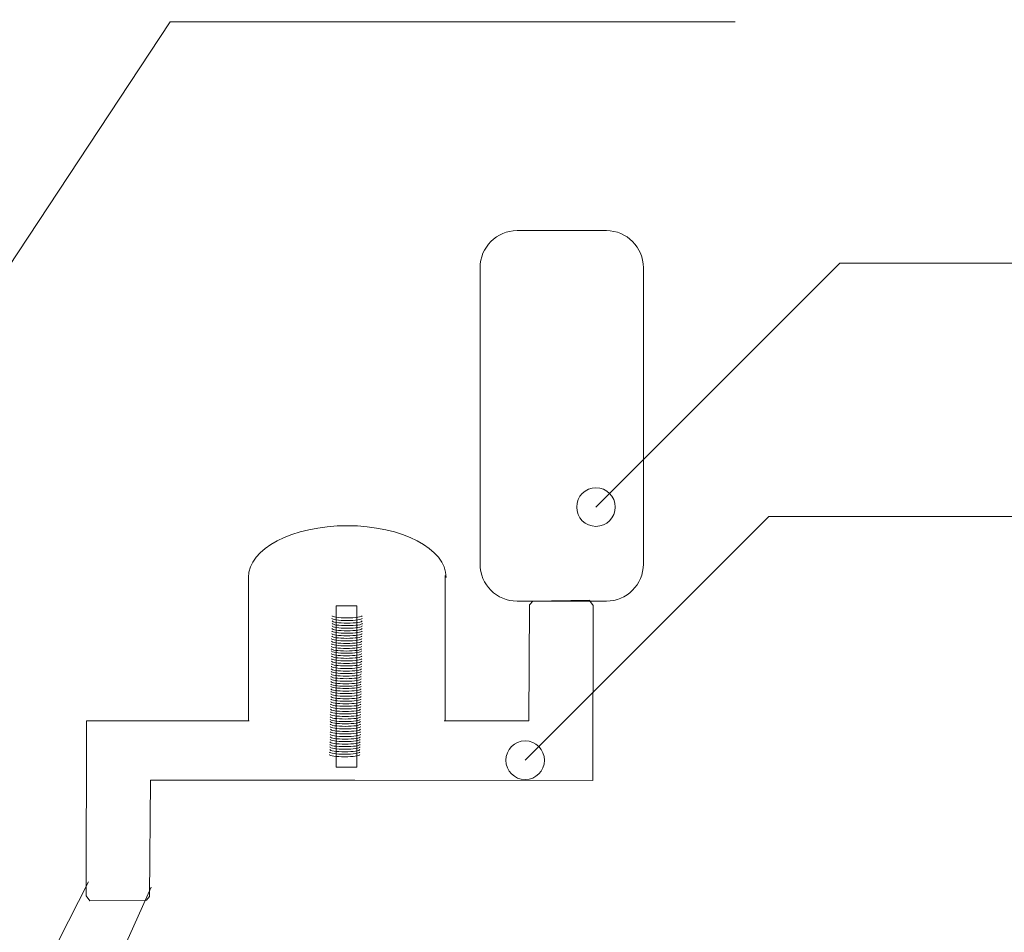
# Model space of a CAD drawing. Header units: millimetres. Extents: x -658 to -175, y -157 to 178.
# Tile 20 of 41: x -378 to -314, y 1 to 60. Entities that reach past the tile are written whole.
import ezdxf

# ---------------------------------------------------------------- set-up
doc = ezdxf.new("R2010")
doc.units = ezdxf.units.MM
doc.header["$MEASUREMENT"] = 0
doc.layers.add('Layer 1', color=7, linetype='Continuous')

msp = doc.modelspace()

# ---------------------------------------------------------------- linework, layer by layer
at = {"layer": 'Layer 1', "color": 9, "lineweight": 20}
msp.add_open_spline([(-430.9919, 43.9434), (-430.9919, 43.9434), (-389.7334, 43.9434), (-389.7334, 43.9434), (-389.7334, 43.9434), (-389.7334, 43.9434), (-369.1041, 96.1064), (-369.1041, 96.1064), (-369.1041, 96.1064), (-369.1041, 96.1064), (-451.6211, 96.1064), (-451.6211, 96.1064), (-451.6211, 96.1064), (-451.6211, 96.1064), (-430.9919, 43.9434), (-430.9919, 43.9434)], degree=3, knots=[0, 0, 0, 0, 0.2, 0.2, 0.2, 0.2, 0.4, 0.4, 0.4, 0.4, 0.6, 0.6, 0.6, 0.6, 1, 1, 1, 1], dxfattribs=at)
at = {"layer": 'Layer 1', "color": 250, "lineweight": 20}
for points in [[(-367.9876, 59.7631), (-367.9876, 59.7631), (-383.775, 35.8815), (-383.775, 35.8815)], [(-367.9876, 59.7631), (-367.9876, 59.7631), (-331.3874, 59.7622), (-331.3874, 59.7622)], [(-324.6236, 44.1381), (-324.6236, 44.1381), (-340.411, 28.3507), (-340.411, 28.3507)], [(-324.6236, 44.1381), (-324.6236, 44.1381), (-288.0234, 44.1375), (-288.0234, 44.1375)], [(-329.2097, 27.7492), (-329.2097, 27.7492), (-344.9971, 11.9618), (-344.9971, 11.9618)], [(-329.2097, 27.7492), (-329.2097, 27.7492), (-292.6095, 27.7486), (-292.6095, 27.7486)], [(-362.9237, 23.8943), (-362.9237, 23.8943), (-362.9237, 14.5022), (-362.9237, 14.5022)], [(-350.1692, 23.9304), (-350.1692, 23.9304), (-350.1692, 14.5383), (-350.1692, 14.5383)], [(-344.7105, 22.0476), (-344.7105, 22.0476), (-344.7585, 14.5051), (-344.7585, 14.5051)], [(-344.501, 22.2611), (-344.501, 22.2611), (-344.6975, 22.0344), (-344.6975, 22.0344)], [(-340.8035, 22.3137), (-340.8035, 22.3137), (-344.5307, 22.2659), (-344.5307, 22.2659)], [(-340.5984, 21.9748), (-340.5984, 21.9748), (-340.8326, 22.3135), (-340.8326, 22.3135)], [(-340.5984, 21.9748), (-340.5984, 21.9748), (-340.6202, 10.6602), (-340.6202, 10.6602)], [(-373.4302, 3.1923), (-373.4302, 3.1923), (-373.4084, 14.5069), (-373.4084, 14.5069)], [(-362.8815, 14.5045), (-362.8815, 14.5045), (-373.4084, 14.5069), (-373.4084, 14.5069)], [(-350.2391, 14.5051), (-350.2391, 14.5051), (-344.7585, 14.5051), (-344.7585, 14.5051)], [(-369.3181, 3.1194), (-369.3181, 3.1194), (-369.2701, 10.662), (-369.2701, 10.662)], [(-356.0221, 10.6619), (-356.0221, 10.6619), (-369.2701, 10.6619), (-369.2701, 10.6619)], [(-356.0642, 10.6626), (-356.0642, 10.6626), (-340.6202, 10.6602), (-340.6202, 10.6602)], [(-376.5295, -2.3153), (-376.5295, -2.3153), (-373.2775, 4.0902), (-373.2775, 4.0902)], [(-373.4302, 3.1923), (-373.4302, 3.1923), (-373.196, 2.8535), (-373.196, 2.8535)], [(-371.9415, -2.3153), (-371.9415, -2.3153), (-369.2206, 3.7374), (-369.2206, 3.7374)], [(-373.2251, 2.8534), (-373.2251, 2.8534), (-369.4979, 2.9012), (-369.4979, 2.9012)], [(-369.5275, 2.9059), (-369.5275, 2.9059), (-369.3311, 3.1327), (-369.3311, 3.1327)]]:
    msp.add_open_spline(points, degree=3, dxfattribs=at)
at = {"layer": 'Layer 1', "color": 114, "lineweight": 20}
msp.add_open_spline([(-345.5219, 46.2476), (-345.5219, 46.2476), (-339.7385, 46.2476), (-339.7385, 46.2476), (-339.7385, 46.2476), (-338.4185, 46.2476), (-337.3385, 45.1676), (-337.3385, 43.8476), (-337.3385, 43.8476), (-337.3385, 43.8476), (-337.3385, 24.6587), (-337.3385, 24.6587), (-337.3385, 24.6587), (-337.3385, 23.3387), (-338.4185, 22.2587), (-339.7385, 22.2587), (-339.7385, 22.2587), (-339.7385, 22.2587), (-345.5219, 22.2587), (-345.5219, 22.2587), (-345.5219, 22.2587), (-346.8419, 22.2587), (-347.9219, 23.3387), (-347.9219, 24.6587), (-347.9219, 24.6587), (-347.9219, 24.6587), (-347.9219, 43.8476), (-347.9219, 43.8476), (-347.9219, 43.8476), (-347.9219, 45.1676), (-346.8419, 46.2476), (-345.5219, 46.2476)], degree=3, knots=[0, 0, 0, 0, 0.1111111, 0.1111111, 0.1111111, 0.1111111, 0.2222222, 0.2222222, 0.2222222, 0.2222222, 0.3333333, 0.3333333, 0.3333333, 0.3333333, 0.4444444, 0.4444444, 0.4444444, 0.4444444, 0.5555556, 0.5555556, 0.5555556, 0.5555556, 0.6666667, 0.6666667, 0.6666667, 0.6666667, 0.7777778, 0.7777778, 0.7777778, 0.7777778, 1, 1, 1, 1], dxfattribs=at)
at = {"layer": 'Layer 1', "color": 250, "lineweight": 20}
for points, knots in [([(-340.411, 29.6007), (-339.7206, 29.6007), (-339.161, 29.0411), (-339.161, 28.3507), (-339.161, 28.3507), (-339.161, 27.6603), (-339.7206, 27.1007), (-340.411, 27.1007), (-340.411, 27.1007), (-341.1013, 27.1007), (-341.661, 27.6603), (-341.661, 28.3507), (-341.661, 28.3507), (-341.661, 29.0411), (-341.1013, 29.6007), (-340.411, 29.6007)], [0, 0, 0, 0, 0.2, 0.2, 0.2, 0.2, 0.4, 0.4, 0.4, 0.4, 0.6, 0.6, 0.6, 0.6, 1, 1, 1, 1]), ([(-362.9263, 23.7976), (-362.9263, 25.6455), (-360.0585, 27.1435), (-356.5208, 27.1435), (-356.5208, 27.1435), (-352.9832, 27.1435), (-350.1153, 25.6455), (-350.1153, 23.7976)], [0, 0, 0, 0, 0.3333333, 0.3333333, 0.3333333, 0.3333333, 1, 1, 1, 1]), ([(-357.2298, 21.9495), (-357.2298, 21.9495), (-355.9084, 21.9495), (-355.9084, 21.9495), (-355.9084, 21.9495), (-355.9084, 21.9495), (-355.9084, 11.5105), (-355.9084, 11.5105), (-355.9084, 11.5105), (-355.9084, 11.5105), (-357.2298, 11.5105), (-357.2298, 11.5105), (-357.2298, 11.5105), (-357.2298, 11.5105), (-357.2298, 21.9495), (-357.2298, 21.9495)], [0, 0, 0, 0, 0.2, 0.2, 0.2, 0.2, 0.4, 0.4, 0.4, 0.4, 0.6, 0.6, 0.6, 0.6, 1, 1, 1, 1]), ([(-355.5534, 21.1501), (-355.5534, 21.0697), (-355.9909, 21.0045), (-356.5306, 21.0045), (-356.5306, 21.0045), (-357.0704, 21.0045), (-357.5079, 21.0697), (-357.5079, 21.1501)], [0, 0, 0, 0, 0.3333333, 0.3333333, 0.3333333, 0.3333333, 1, 1, 1, 1]), ([(-355.5518, 21.3169), (-355.5518, 21.2365), (-355.9894, 21.1714), (-356.5291, 21.1714), (-356.5291, 21.1714), (-357.0688, 21.1714), (-357.5064, 21.2365), (-357.5064, 21.3169)], [0, 0, 0, 0, 0.3333333, 0.3333333, 0.3333333, 0.3333333, 1, 1, 1, 1]), ([(-355.554, 20.4909), (-355.554, 20.4105), (-355.9915, 20.3453), (-356.5312, 20.3453), (-356.5312, 20.3453), (-357.0709, 20.3453), (-357.5085, 20.4105), (-357.5085, 20.4909)], [0, 0, 0, 0, 0.3333333, 0.3333333, 0.3333333, 0.3333333, 1, 1, 1, 1]), ([(-355.5483, 20.655), (-355.5483, 20.5746), (-355.9859, 20.5094), (-356.5256, 20.5094), (-356.5256, 20.5094), (-357.0653, 20.5094), (-357.5028, 20.5746), (-357.5028, 20.655)], [0, 0, 0, 0, 0.3333333, 0.3333333, 0.3333333, 0.3333333, 1, 1, 1, 1]), ([(-355.548, 20.9846), (-355.548, 20.9042), (-355.9856, 20.839), (-356.5253, 20.839), (-356.5253, 20.839), (-357.065, 20.839), (-357.5025, 20.9042), (-357.5025, 20.9846)], [0, 0, 0, 0, 0.3333333, 0.3333333, 0.3333333, 0.3333333, 1, 1, 1, 1]), ([(-355.5427, 20.8191), (-355.5427, 20.7387), (-355.9802, 20.6736), (-356.5199, 20.6736), (-356.5199, 20.6736), (-357.0597, 20.6736), (-357.4972, 20.7387), (-357.4972, 20.8191)], [0, 0, 0, 0, 0.3333333, 0.3333333, 0.3333333, 0.3333333, 1, 1, 1, 1]), ([(-355.5765, 19.8344), (-355.5765, 19.7541), (-356.0141, 19.6889), (-356.5538, 19.6889), (-356.5538, 19.6889), (-357.0935, 19.6889), (-357.5311, 19.7541), (-357.5311, 19.8344)], [0, 0, 0, 0, 0.3333333, 0.3333333, 0.3333333, 0.3333333, 1, 1, 1, 1]), ([(-355.5709, 19.9985), (-355.5709, 19.9182), (-356.0084, 19.853), (-356.5482, 19.853), (-356.5482, 19.853), (-357.0879, 19.853), (-357.5254, 19.9182), (-357.5254, 19.9985)], [0, 0, 0, 0, 0.3333333, 0.3333333, 0.3333333, 0.3333333, 1, 1, 1, 1]), ([(-355.5653, 20.1627), (-355.5653, 20.0823), (-356.0028, 20.0171), (-356.5425, 20.0171), (-356.5425, 20.0171), (-357.0822, 20.0171), (-357.5198, 20.0823), (-357.5198, 20.1627)], [0, 0, 0, 0, 0.3333333, 0.3333333, 0.3333333, 0.3333333, 1, 1, 1, 1]), ([(-355.5596, 20.3268), (-355.5596, 20.2464), (-355.9971, 20.1812), (-356.5369, 20.1812), (-356.5369, 20.1812), (-357.0766, 20.1812), (-357.5141, 20.2464), (-357.5141, 20.3268)], [0, 0, 0, 0, 0.3333333, 0.3333333, 0.3333333, 0.3333333, 1, 1, 1, 1]), ([(-355.5991, 19.178), (-355.5991, 19.0976), (-356.0367, 19.0324), (-356.5764, 19.0324), (-356.5764, 19.0324), (-357.1161, 19.0324), (-357.5536, 19.0976), (-357.5536, 19.178)], [0, 0, 0, 0, 0.3333333, 0.3333333, 0.3333333, 0.3333333, 1, 1, 1, 1]), ([(-355.5935, 19.3421), (-355.5935, 19.2617), (-356.031, 19.1966), (-356.5707, 19.1966), (-356.5707, 19.1966), (-357.1105, 19.1966), (-357.548, 19.2617), (-357.548, 19.3421)], [0, 0, 0, 0, 0.3333333, 0.3333333, 0.3333333, 0.3333333, 1, 1, 1, 1]), ([(-355.5878, 19.5062), (-355.5878, 19.4258), (-356.0254, 19.3607), (-356.5651, 19.3607), (-356.5651, 19.3607), (-357.1048, 19.3607), (-357.5423, 19.4258), (-357.5423, 19.5062)], [0, 0, 0, 0, 0.3333333, 0.3333333, 0.3333333, 0.3333333, 1, 1, 1, 1]), ([(-355.5822, 19.6703), (-355.5822, 19.5899), (-356.0197, 19.5248), (-356.5594, 19.5248), (-356.5594, 19.5248), (-357.0992, 19.5248), (-357.5367, 19.5899), (-357.5367, 19.6703)], [0, 0, 0, 0, 0.3333333, 0.3333333, 0.3333333, 0.3333333, 1, 1, 1, 1]), ([(-355.5897, 18.8674), (-355.5897, 18.787), (-356.0272, 18.7218), (-356.567, 18.7218), (-356.567, 18.7218), (-357.1067, 18.7218), (-357.5442, 18.787), (-357.5442, 18.8674)], [0, 0, 0, 0, 0.3333333, 0.3333333, 0.3333333, 0.3333333, 1, 1, 1, 1]), ([(-355.5882, 19.0342), (-355.5882, 18.9538), (-356.0257, 18.8887), (-356.5654, 18.8887), (-356.5654, 18.8887), (-357.1052, 18.8887), (-357.5427, 18.9538), (-357.5427, 19.0342)], [0, 0, 0, 0, 0.3333333, 0.3333333, 0.3333333, 0.3333333, 1, 1, 1, 1]), ([(-355.5844, 18.7019), (-355.5844, 18.6215), (-356.0219, 18.5563), (-356.5616, 18.5563), (-356.5616, 18.5563), (-357.1013, 18.5563), (-357.5389, 18.6215), (-357.5389, 18.7019)], [0, 0, 0, 0, 0.3333333, 0.3333333, 0.3333333, 0.3333333, 1, 1, 1, 1]), ([(-355.579, 18.5364), (-355.579, 18.456), (-356.0165, 18.3908), (-356.5563, 18.3908), (-356.5563, 18.3908), (-357.096, 18.3908), (-357.5335, 18.456), (-357.5335, 18.5364)], [0, 0, 0, 0, 0.3333333, 0.3333333, 0.3333333, 0.3333333, 1, 1, 1, 1]), ([(-355.6016, 17.8799), (-355.6016, 17.7996), (-356.0391, 17.7344), (-356.5788, 17.7344), (-356.5788, 17.7344), (-357.1186, 17.7344), (-357.5561, 17.7996), (-357.5561, 17.8799)], [0, 0, 0, 0, 0.3333333, 0.3333333, 0.3333333, 0.3333333, 1, 1, 1, 1]), ([(-355.5959, 18.0441), (-355.5959, 17.9637), (-356.0335, 17.8985), (-356.5732, 17.8985), (-356.5732, 17.8985), (-357.1129, 17.8985), (-357.5505, 17.9637), (-357.5505, 18.0441)], [0, 0, 0, 0, 0.3333333, 0.3333333, 0.3333333, 0.3333333, 1, 1, 1, 1]), ([(-355.5903, 18.2082), (-355.5903, 18.1278), (-356.0278, 18.0626), (-356.5676, 18.0626), (-356.5676, 18.0626), (-357.1073, 18.0626), (-357.5448, 18.1278), (-357.5448, 18.2082)], [0, 0, 0, 0, 0.3333333, 0.3333333, 0.3333333, 0.3333333, 1, 1, 1, 1]), ([(-355.5847, 18.3723), (-355.5847, 18.2919), (-356.0222, 18.2267), (-356.5619, 18.2267), (-356.5619, 18.2267), (-357.1016, 18.2267), (-357.5392, 18.2919), (-357.5392, 18.3723)], [0, 0, 0, 0, 0.3333333, 0.3333333, 0.3333333, 0.3333333, 1, 1, 1, 1]), ([(-355.6242, 17.2235), (-355.6242, 17.1431), (-356.0617, 17.0779), (-356.6014, 17.0779), (-356.6014, 17.0779), (-357.1411, 17.0779), (-357.5787, 17.1431), (-357.5787, 17.2235)], [0, 0, 0, 0, 0.3333333, 0.3333333, 0.3333333, 0.3333333, 1, 1, 1, 1]), ([(-355.6185, 17.3876), (-355.6185, 17.3072), (-356.0561, 17.2421), (-356.5958, 17.2421), (-356.5958, 17.2421), (-357.1355, 17.2421), (-357.573, 17.3072), (-357.573, 17.3876)], [0, 0, 0, 0, 0.3333333, 0.3333333, 0.3333333, 0.3333333, 1, 1, 1, 1]), ([(-355.6129, 17.5517), (-355.6129, 17.4713), (-356.0504, 17.4062), (-356.5901, 17.4062), (-356.5901, 17.4062), (-357.1299, 17.4062), (-357.5674, 17.4713), (-357.5674, 17.5517)], [0, 0, 0, 0, 0.3333333, 0.3333333, 0.3333333, 0.3333333, 1, 1, 1, 1]), ([(-355.6072, 17.7158), (-355.6072, 17.6354), (-356.0448, 17.5703), (-356.5845, 17.5703), (-356.5845, 17.5703), (-357.1242, 17.5703), (-357.5617, 17.6354), (-357.5617, 17.7158)], [0, 0, 0, 0, 0.3333333, 0.3333333, 0.3333333, 0.3333333, 1, 1, 1, 1]), ([(-355.6355, 16.8953), (-355.6355, 16.8149), (-356.073, 16.7497), (-356.6127, 16.7497), (-356.6127, 16.7497), (-357.1524, 16.7497), (-357.59, 16.8149), (-357.59, 16.8953)], [0, 0, 0, 0, 0.3333333, 0.3333333, 0.3333333, 0.3333333, 1, 1, 1, 1]), ([(-355.6303, 16.5842), (-355.6303, 16.5039), (-356.0678, 16.4387), (-356.6076, 16.4387), (-356.6076, 16.4387), (-357.1473, 16.4387), (-357.5848, 16.5039), (-357.5848, 16.5842)], [0, 0, 0, 0, 0.3333333, 0.3333333, 0.3333333, 0.3333333, 1, 1, 1, 1]), ([(-355.6298, 17.0594), (-355.6298, 16.979), (-356.0673, 16.9138), (-356.6071, 16.9138), (-356.6071, 16.9138), (-357.1468, 16.9138), (-357.5843, 16.979), (-357.5843, 17.0594)], [0, 0, 0, 0, 0.3333333, 0.3333333, 0.3333333, 0.3333333, 1, 1, 1, 1]), ([(-355.6288, 16.7511), (-355.6288, 16.6707), (-356.0663, 16.6055), (-356.606, 16.6055), (-356.606, 16.6055), (-357.1458, 16.6055), (-357.5833, 16.6707), (-357.5833, 16.7511)], [0, 0, 0, 0, 0.3333333, 0.3333333, 0.3333333, 0.3333333, 1, 1, 1, 1]), ([(-355.6253, 16.0892), (-355.6253, 16.0088), (-356.0628, 15.9436), (-356.6025, 15.9436), (-356.6025, 15.9436), (-357.1422, 15.9436), (-357.5798, 16.0088), (-357.5798, 16.0892)], [0, 0, 0, 0, 0.3333333, 0.3333333, 0.3333333, 0.3333333, 1, 1, 1, 1]), ([(-355.625, 16.4188), (-355.625, 16.3384), (-356.0625, 16.2732), (-356.6022, 16.2732), (-356.6022, 16.2732), (-357.1419, 16.2732), (-357.5795, 16.3384), (-357.5795, 16.4188)], [0, 0, 0, 0, 0.3333333, 0.3333333, 0.3333333, 0.3333333, 1, 1, 1, 1]), ([(-355.6196, 16.2533), (-355.6196, 16.1729), (-356.0572, 16.1077), (-356.5969, 16.1077), (-356.5969, 16.1077), (-357.1366, 16.1077), (-357.5741, 16.1729), (-357.5741, 16.2533)], [0, 0, 0, 0, 0.3333333, 0.3333333, 0.3333333, 0.3333333, 1, 1, 1, 1]), ([(-355.6478, 15.4327), (-355.6478, 15.3523), (-356.0854, 15.2872), (-356.6251, 15.2872), (-356.6251, 15.2872), (-357.1648, 15.2872), (-357.6023, 15.3523), (-357.6023, 15.4327)], [0, 0, 0, 0, 0.3333333, 0.3333333, 0.3333333, 0.3333333, 1, 1, 1, 1]), ([(-355.6422, 15.5968), (-355.6422, 15.5164), (-356.0797, 15.4513), (-356.6194, 15.4513), (-356.6194, 15.4513), (-357.1592, 15.4513), (-357.5967, 15.5164), (-357.5967, 15.5968)], [0, 0, 0, 0, 0.3333333, 0.3333333, 0.3333333, 0.3333333, 1, 1, 1, 1]), ([(-355.6366, 15.7609), (-355.6366, 15.6805), (-356.0741, 15.6154), (-356.6138, 15.6154), (-356.6138, 15.6154), (-357.1535, 15.6154), (-357.5911, 15.6805), (-357.5911, 15.7609)], [0, 0, 0, 0, 0.3333333, 0.3333333, 0.3333333, 0.3333333, 1, 1, 1, 1]), ([(-355.6309, 15.925), (-355.6309, 15.8447), (-356.0684, 15.7795), (-356.6082, 15.7795), (-356.6082, 15.7795), (-357.1479, 15.7795), (-357.5854, 15.8447), (-357.5854, 15.925)], [0, 0, 0, 0, 0.3333333, 0.3333333, 0.3333333, 0.3333333, 1, 1, 1, 1]), ([(-355.6704, 14.7763), (-355.6704, 14.6959), (-356.1079, 14.6307), (-356.6477, 14.6307), (-356.6477, 14.6307), (-357.1874, 14.6307), (-357.6249, 14.6959), (-357.6249, 14.7763)], [0, 0, 0, 0, 0.3333333, 0.3333333, 0.3333333, 0.3333333, 1, 1, 1, 1]), ([(-355.6648, 14.9404), (-355.6648, 14.86), (-356.1023, 14.7948), (-356.642, 14.7948), (-356.642, 14.7948), (-357.1817, 14.7948), (-357.6193, 14.86), (-357.6193, 14.9404)], [0, 0, 0, 0, 0.3333333, 0.3333333, 0.3333333, 0.3333333, 1, 1, 1, 1]), ([(-355.6591, 15.1045), (-355.6591, 15.0241), (-356.0967, 14.9589), (-356.6364, 14.9589), (-356.6364, 14.9589), (-357.1761, 14.9589), (-357.6136, 15.0241), (-357.6136, 15.1045)], [0, 0, 0, 0, 0.3333333, 0.3333333, 0.3333333, 0.3333333, 1, 1, 1, 1]), ([(-355.6535, 15.2686), (-355.6535, 15.1882), (-356.091, 15.1231), (-356.6307, 15.1231), (-356.6307, 15.1231), (-357.1705, 15.1231), (-357.608, 15.1882), (-357.608, 15.2686)], [0, 0, 0, 0, 0.3333333, 0.3333333, 0.3333333, 0.3333333, 1, 1, 1, 1]), ([(-355.6761, 14.6122), (-355.6761, 14.5318), (-356.1136, 14.4666), (-356.6533, 14.4666), (-356.6533, 14.4666), (-357.193, 14.4666), (-357.6306, 14.5318), (-357.6306, 14.6122)], [0, 0, 0, 0, 0.3333333, 0.3333333, 0.3333333, 0.3333333, 1, 1, 1, 1]), ([(-355.6666, 14.3015), (-355.6666, 14.2211), (-356.1042, 14.156), (-356.6439, 14.156), (-356.6439, 14.156), (-357.1836, 14.156), (-357.6211, 14.2211), (-357.6211, 14.3015)], [0, 0, 0, 0, 0.3333333, 0.3333333, 0.3333333, 0.3333333, 1, 1, 1, 1]), ([(-355.6651, 14.4684), (-355.6651, 14.388), (-356.1026, 14.3228), (-356.6424, 14.3228), (-356.6424, 14.3228), (-357.1821, 14.3228), (-357.6196, 14.388), (-357.6196, 14.4684)], [0, 0, 0, 0, 0.3333333, 0.3333333, 0.3333333, 0.3333333, 1, 1, 1, 1]), ([(-355.6613, 14.136), (-355.6613, 14.0556), (-356.0988, 13.9905), (-356.6386, 13.9905), (-356.6386, 13.9905), (-357.1783, 13.9905), (-357.6158, 14.0556), (-357.6158, 14.136)], [0, 0, 0, 0, 0.3333333, 0.3333333, 0.3333333, 0.3333333, 1, 1, 1, 1]), ([(-355.6729, 13.4782), (-355.6729, 13.3978), (-356.1104, 13.3327), (-356.6501, 13.3327), (-356.6501, 13.3327), (-357.1899, 13.3327), (-357.6274, 13.3978), (-357.6274, 13.4782)], [0, 0, 0, 0, 0.3333333, 0.3333333, 0.3333333, 0.3333333, 1, 1, 1, 1]), ([(-355.6672, 13.6423), (-355.6672, 13.5619), (-356.1048, 13.4968), (-356.6445, 13.4968), (-356.6445, 13.4968), (-357.1842, 13.4968), (-357.6217, 13.5619), (-357.6217, 13.6423)], [0, 0, 0, 0, 0.3333333, 0.3333333, 0.3333333, 0.3333333, 1, 1, 1, 1]), ([(-355.6616, 13.8064), (-355.6616, 13.7261), (-356.0991, 13.6609), (-356.6389, 13.6609), (-356.6389, 13.6609), (-357.1786, 13.6609), (-357.6161, 13.7261), (-357.6161, 13.8064)], [0, 0, 0, 0, 0.3333333, 0.3333333, 0.3333333, 0.3333333, 1, 1, 1, 1]), ([(-355.656, 13.9706), (-355.656, 13.8902), (-356.0935, 13.825), (-356.6332, 13.825), (-356.6332, 13.825), (-357.1729, 13.825), (-357.6105, 13.8902), (-357.6105, 13.9706)], [0, 0, 0, 0, 0.3333333, 0.3333333, 0.3333333, 0.3333333, 1, 1, 1, 1]), ([(-355.6955, 12.8218), (-355.6955, 12.7414), (-356.133, 12.6762), (-356.6727, 12.6762), (-356.6727, 12.6762), (-357.2124, 12.6762), (-357.65, 12.7414), (-357.65, 12.8218)], [0, 0, 0, 0, 0.3333333, 0.3333333, 0.3333333, 0.3333333, 1, 1, 1, 1]), ([(-355.6898, 12.9859), (-355.6898, 12.9055), (-356.1273, 12.8403), (-356.6671, 12.8403), (-356.6671, 12.8403), (-357.2068, 12.8403), (-357.6443, 12.9055), (-357.6443, 12.9859)], [0, 0, 0, 0, 0.3333333, 0.3333333, 0.3333333, 0.3333333, 1, 1, 1, 1]), ([(-355.6842, 13.15), (-355.6842, 13.0696), (-356.1217, 13.0044), (-356.6614, 13.0044), (-356.6614, 13.0044), (-357.2011, 13.0044), (-357.6387, 13.0696), (-357.6387, 13.15)], [0, 0, 0, 0, 0.3333333, 0.3333333, 0.3333333, 0.3333333, 1, 1, 1, 1]), ([(-355.6785, 13.3141), (-355.6785, 13.2337), (-356.1161, 13.1686), (-356.6558, 13.1686), (-356.6558, 13.1686), (-357.1955, 13.1686), (-357.633, 13.2337), (-357.633, 13.3141)], [0, 0, 0, 0, 0.3333333, 0.3333333, 0.3333333, 0.3333333, 1, 1, 1, 1]), ([(-344.9971, 13.2118), (-344.3067, 13.2118), (-343.7471, 12.6522), (-343.7471, 11.9618), (-343.7471, 11.9618), (-343.7471, 11.2714), (-344.3067, 10.7118), (-344.9971, 10.7118), (-344.9971, 10.7118), (-345.6874, 10.7118), (-346.2471, 11.2714), (-346.2471, 11.9618), (-346.2471, 11.9618), (-346.2471, 12.6522), (-345.6874, 13.2118), (-344.9971, 13.2118)], [0, 0, 0, 0, 0.2, 0.2, 0.2, 0.2, 0.4, 0.4, 0.4, 0.4, 0.6, 0.6, 0.6, 0.6, 1, 1, 1, 1]), ([(-355.7124, 12.3294), (-355.7124, 12.2491), (-356.1499, 12.1839), (-356.6896, 12.1839), (-356.6896, 12.1839), (-357.2294, 12.1839), (-357.6669, 12.2491), (-357.6669, 12.3294)], [0, 0, 0, 0, 0.3333333, 0.3333333, 0.3333333, 0.3333333, 1, 1, 1, 1]), ([(-355.7067, 12.4936), (-355.7067, 12.4132), (-356.1443, 12.348), (-356.684, 12.348), (-356.684, 12.348), (-357.2237, 12.348), (-357.6613, 12.4132), (-357.6613, 12.4936)], [0, 0, 0, 0, 0.3333333, 0.3333333, 0.3333333, 0.3333333, 1, 1, 1, 1]), ([(-355.7011, 12.6577), (-355.7011, 12.5773), (-356.1386, 12.5121), (-356.6784, 12.5121), (-356.6784, 12.5121), (-357.2181, 12.5121), (-357.6556, 12.5773), (-357.6556, 12.6577)], [0, 0, 0, 0, 0.3333333, 0.3333333, 0.3333333, 0.3333333, 1, 1, 1, 1])]:
    msp.add_open_spline(points, degree=3, knots=knots, dxfattribs=at)
at = {"layer": 'Layer 1', "color": 7, "lineweight": 20}
msp.add_open_spline([(-438.8393, 7.0029), (-438.8393, 7.0029), (-334.4894, -30.9773), (-334.4894, -30.9773), (-334.4894, -30.9773), (-334.4894, -30.9773), (-350.8551, -75.9417), (-350.8551, -75.9417), (-350.8551, -75.9417), (-350.8551, -75.9417), (-455.205, -37.9615), (-455.205, -37.9615), (-455.205, -37.9615), (-455.205, -37.9615), (-438.8393, 7.0029), (-438.8393, 7.0029)], degree=3, knots=[0, 0, 0, 0, 0.2, 0.2, 0.2, 0.2, 0.4, 0.4, 0.4, 0.4, 0.6, 0.6, 0.6, 0.6, 1, 1, 1, 1], dxfattribs=at)

doc.saveas('drawing.dxf')
